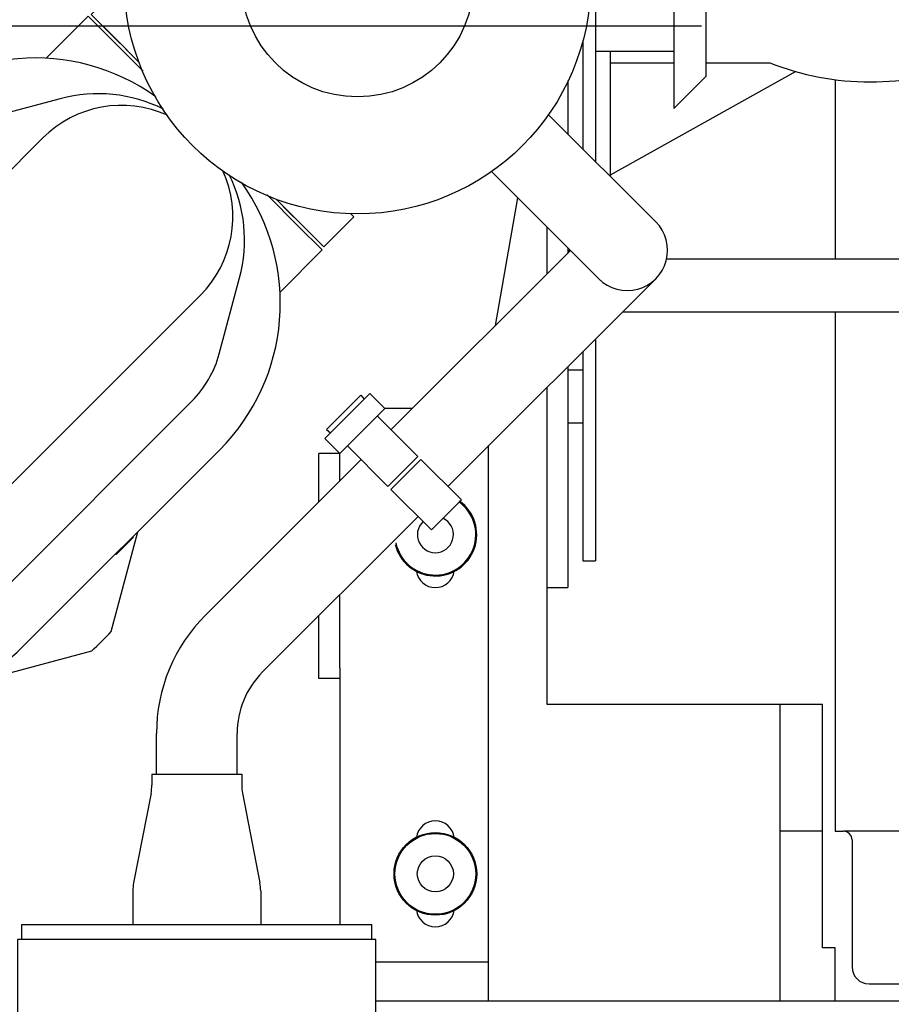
# Model space of a CAD drawing. Header units: millimetres. Extents: x 0 to 1189, y 0 to 841.
# Tile 147 of 175: x 932 to 948, y 250 to 268. Entities that reach past the tile are written whole.
import ezdxf

# ---------------------------------------------------------------- set-up
doc = ezdxf.new("R2010")
doc.units = ezdxf.units.MM
doc.header["$LTSCALE"] = 65.395
doc.linetypes.add('CENTER', pattern=[0.6, 0.375, -0.075, 0.075, -0.075])
for name, color, linetype in [('25007_040000_TLKGS_KS_V_ABL1859', 7, 'CONTINUOUS'), ('25007_041000_TLKGS_KS_V_ABL1860', 7, 'CONTINUOUS'), ('25007_060000_TLKGS_KGS_V_ABL1796', 7, 'CONTINUOUS'), ('25007_061000_TLKGS_KGS_V_ABL1797', 7, 'CONTINUOUS'), ('25007_153200_271312_ABL1763', 7, 'CONTINUOUS'), ('25007_153202_10_ABL1815', 7, 'CONTINUOUS'), ('25007_153202_10_T1_PBL1914', 7, 'CONTINUOUS'), ('25007_153700_41_ABL1811', 7, 'CONTINUOUS'), ('25007_153700_41_T1_PBL1812', 7, 'CONTINUOUS'), ('25007_153700_41_T2_PBL1887', 7, 'CONTINUOUS'), ('25007_153700_41_T3_PBL1837', 7, 'CONTINUOUS'), ('25007_634500_05_SIMPLE1_A_ABL1808', 7, 'CONTINUOUS'), ('25007_634500_05_SIMPLE1_T1_A_PBL1809', 7, 'CONTINUOUS'), ('25007_641000_05_SIMPLE1_E_ABL1813', 7, 'CONTINUOUS'), ('25007_641000_05_SIMPLE1_T2_E_PBL1835', 7, 'CONTINUOUS'), ('25007_641000_05_SIMPLE1_T3_E_PBL1886', 7, 'CONTINUOUS'), ('25007_641000_05_SIMPLE1_T5_E_PBL2496', 7, 'CONTINUOUS'), ('25007_733000_05_SIMPLE1_A_ABL1861', 7, 'CONTINUOUS'), ('25007_733000_05_SIMPLE1_T1_A_PBL1862', 7, 'CONTINUOUS'), ('25007_765000_05_SIMPLE1_T1_X_PBL1858', 7, 'CONTINUOUS'), ('25007_765000_05_SIMPLE1_X_ABL1857', 7, 'CONTINUOUS'), ('25067_000000_IMO-2_SKL_PBL1873', 7, 'CONTINUOUS'), ('25067_000000_TLKGS_MARKETING_ABL1795', 7, 'CONTINUOUS'), ('25067_030000_TLKGS_V_ABL1819', 7, 'CONTINUOUS'), ('25067_100000_TLKGS_V_ABL1820', 7, 'CONTINUOUS'), ('25067_111000_21_SIMPLE1_A_ABL1825', 7, 'CONTINUOUS'), ('25067_111000_21_SIMPLE1_T1_A_PBL1826', 7, 'CONTINUOUS'), ('25067_111200_24_SIMPLE1_T11_X_PBL1863', 7, 'CONTINUOUS'), ('25067_111200_24_SIMPLE1_T5_X_PBL1845', 7, 'CONTINUOUS'), ('25067_111200_24_SIMPLE1_T9_X_PBL1843', 7, 'CONTINUOUS'), ('25067_111200_24_SIMPLE1_X_ABL1821', 7, 'CONTINUOUS'), ('6M25C_GENSET_GENERATOR_ABL1800', 7, 'CONTINUOUS'), ('6M25C_GENSET_GENERATOR_T1_PBL1801', 7, 'CONTINUOUS'), ('6M25C_GENSET_SCHUTZHAUBE_ABL1803', 7, 'CONTINUOUS'), ('6M25C_GENSET_SCHUTZHAUBE_T1_PBL1804', 7, 'CONTINUOUS'), ('6M25C_GENSET_STD_GRUNDRAHMEN_ABL1761', 7, 'CONTINUOUS'), ('6M25C_GENSET_STD_GRUNDRAHMEN_T1_PBL1762', 7, 'CONTINUOUS'), ('D2616-2-K-60_3-2_9-42_4-2_6_PBL1836', 7, 'CONTINUOUS'), ('D6796-10_PBL1885', 7, 'CONTINUOUS'), ('D6796-16_PBL2492', 7, 'CONTINUOUS'), ('D6796-16_PBL2495', 7, 'CONTINUOUS'), ('EN1092-1-01A-DN50-PN16-61_5_PBL1816', 7, 'CONTINUOUS'), ('LAUTERBACH_SP_RING_2_0165_70_PBL1807', 7, 'CONTINUOUS'), ('links_8_VBL1760', 7, 'CONTINUOUS'), ('RKD3000-38_PBL1888', 7, 'CONTINUOUS'), ('RKD3000-38_PBL1889', 7, 'CONTINUOUS')]:
    doc.layers.add(name, color=color, linetype=linetype)

# ---------------------------------------------------------------- blocks, each defined once
blk = doc.blocks.new('6M25C_GENSET_STD_GRUNDRAHMEN_T1_PBL1762', base_point=(920, 233.6))
at = {"layer": '6M25C_GENSET_STD_GRUNDRAHMEN_T1_PBL1762', "color": 7, "linetype": 'Continuous'}
blk.add_line((938.38, 249.6), (952.004, 249.6), dxfattribs=at)
blk = doc.blocks.new('6M25C_GENSET_STD_GRUNDRAHMEN_ABL1761', base_point=(920, 233.6))
at = {"layer": '6M25C_GENSET_STD_GRUNDRAHMEN_T1_PBL1762'}
blk.add_blockref('6M25C_GENSET_STD_GRUNDRAHMEN_T1_PBL1762', (920, 233.6), dxfattribs=at)
blk = doc.blocks.new('LAUTERBACH_SP_RING_2_0165_70_PBL1807', base_point=(935, 249.36))
at = {"layer": 'LAUTERBACH_SP_RING_2_0165_70_PBL1807', "color": 7, "linetype": 'Continuous'}
for p, q in [((938.38, 250.76), (931.62, 250.76)), ((931.62, 250.76), (931.62, 247.96)), ((938.38, 247.96), (938.38, 250.76)), ((938.38, 247.96), (931.62, 247.96))]:
    blk.add_line(p, q, dxfattribs=at)
blk = doc.blocks.new('25007_153700_41_T1_PBL1812', base_point=(939.1, 255.557))
at = {"layer": '25007_153700_41_T1_PBL1812', "color": 7, "linetype": 'Continuous'}
for p, q in [((939.062, 260.777), (938.548, 260.777)), ((940.5, 250.337), (940.5, 260.065)), ((937.7, 255.885), (937.7, 251.04)), ((938.38, 250.337), (940.5, 250.337))]:
    blk.add_line(p, q, dxfattribs=at)
for centre, start, end in [((939.5, 257.757), 187.3266, 352.6734), ((939.5, 252.637), 7.3266, 172.6734), ((939.5, 251.357), 187.3266, 352.6734)]:
    blk.add_arc(centre, 0.36, start, end, dxfattribs=at)
blk = doc.blocks.new('25007_153700_41_T3_PBL1837', base_point=(937.5, 257.807))
at = {"layer": '25007_153700_41_T3_PBL1837', "color": 7, "linetype": 'Continuous'}
for p, q in [((937.7, 259.928), (937.3, 259.928)), ((937.3, 259.015), (937.3, 259.928)), ((937.7, 259.415), (937.7, 259.928)), ((937.7, 255.885), (937.7, 257.265)), ((937.3, 255.685), (937.3, 256.865)), ((937.7, 255.685), (937.3, 255.685))]:
    blk.add_line(p, q, dxfattribs=at)
blk = doc.blocks.new('25007_153700_41_T2_PBL1887', base_point=(937.983, 260.494))
at = {"layer": '25007_153700_41_T2_PBL1887', "color": 7, "linetype": 'Continuous'}
for p, q in [((938.266, 261.059), (937.417, 260.211)), ((938.266, 261.059), (938.548, 260.777)), ((938.548, 260.777), (937.7, 259.928)), ((937.417, 260.211), (937.7, 259.928))]:
    blk.add_line(p, q, dxfattribs=at)
blk = doc.blocks.new('25007_153700_41_ABL1811', base_point=(938.9, 255.698))
at = {"layer": '25007_153700_41_T1_PBL1812'}
blk.add_blockref('25007_153700_41_T1_PBL1812', (939.1, 255.557), dxfattribs=at)
at = {"layer": '25007_153700_41_T2_PBL1887'}
blk.add_blockref('25007_153700_41_T2_PBL1887', (937.983, 260.494), dxfattribs=at)
at = {"layer": '25007_153700_41_T3_PBL1837'}
blk.add_blockref('25007_153700_41_T3_PBL1837', (937.5, 257.807), dxfattribs=at)
blk = doc.blocks.new('EN1092-1-01A-DN50-PN16-61_5_PBL1816', base_point=(935, 250.9))
at = {"layer": 'EN1092-1-01A-DN50-PN16-61_5_PBL1816', "color": 7, "linetype": 'Continuous'}
for p, q in [((931.7, 251.04), (938.3, 251.04)), ((931.7, 250.76), (931.7, 251.04)), ((938.3, 250.76), (938.3, 251.04))]:
    blk.add_line(p, q, dxfattribs=at)
blk = doc.blocks.new('D2616-2-K-60_3-2_9-42_4-2_6_PBL1836', base_point=(935, 252.46))
at = {"layer": 'D2616-2-K-60_3-2_9-42_4-2_6_PBL1836', "color": 7, "linetype": 'Continuous'}
for p, q in [((934.152, 253.88), (935.848, 253.88)), ((934.152, 253.88), (934.152, 253.67)), ((935.848, 253.88), (935.848, 253.67)), ((934.137, 253.517), (933.809, 251.827)), ((935.863, 253.517), (936.191, 251.827)), ((933.794, 251.674), (933.794, 251.04)), ((936.206, 251.674), (936.206, 251.04))]:
    blk.add_line(p, q, dxfattribs=at)
for centre, start, end in [((933.352, 253.67), 349, 360), ((936.648, 253.67), 180, 191), ((934.594, 251.674), 169, 180), ((935.406, 251.674), 0, 11)]:
    blk.add_arc(centre, 0.8, start, end, dxfattribs=at)
blk = doc.blocks.new('25007_153202_10_T1_PBL1914', base_point=(938.949, 260.103))
at = {"layer": '25007_153202_10_T1_PBL1914', "color": 7, "linetype": 'Continuous'}
for p, q in [((943.658, 264.298), (941.631, 266.326)), ((942.584, 263.224), (940.557, 265.251)), ((938.664, 260.378), (942.046, 263.761)), ((939.738, 259.304), (943.658, 263.224)), ((935.166, 256.88), (938.098, 259.813)), ((936.24, 255.806), (939.173, 258.738)), ((934.24, 253.88), (934.24, 254.646)), ((935.76, 253.88), (935.76, 254.646))]:
    blk.add_line(p, q, dxfattribs=at)
for centre, radius, start, end in [((943.121, 263.761), 0.76, 225, 45), ((937.4, 254.646), 3.16, 135, 180), ((937.4, 254.646), 1.64, 135, 180)]:
    blk.add_arc(centre, radius, start, end, dxfattribs=at)
blk = doc.blocks.new('25007_153202_10_ABL1815', base_point=(937.679, 258.543))
at = {"layer": '25007_153202_10_T1_PBL1914'}
blk.add_blockref('25007_153202_10_T1_PBL1914', (938.949, 260.103), dxfattribs=at)
at = {"layer": 'D2616-2-K-60_3-2_9-42_4-2_6_PBL1836'}
blk.add_blockref('D2616-2-K-60_3-2_9-42_4-2_6_PBL1836', (935, 252.46), dxfattribs=at)
at = {"layer": 'EN1092-1-01A-DN50-PN16-61_5_PBL1816'}
blk.add_blockref('EN1092-1-01A-DN50-PN16-61_5_PBL1816', (935, 250.9), dxfattribs=at)
blk = doc.blocks.new('D6796-10_PBL1885', base_point=(937.802, 260.675))
at = {"layer": 'D6796-10_PBL1885', "color": 7, "linetype": 'Continuous'}
for p, q in [((937.445, 260.381), (938.096, 261.031)), ((938.096, 261.031), (938.159, 260.953)), ((937.445, 260.381), (937.524, 260.318))]:
    blk.add_line(p, q, dxfattribs=at)
blk = doc.blocks.new('RKD3000-38_PBL1888', base_point=(939.326, 259.15))
at = {"layer": 'RKD3000-38_PBL1888', "color": 7, "linetype": 'Continuous'}
for p, q in [((939.227, 259.815), (938.662, 259.249)), ((939.991, 259.051), (939.227, 259.815)), ((939.425, 258.486), (938.662, 259.249)), ((939.991, 259.051), (939.425, 258.486))]:
    blk.add_line(p, q, dxfattribs=at)
blk = doc.blocks.new('RKD3000-38_PBL1889', base_point=(938.506, 259.971))
at = {"layer": 'RKD3000-38_PBL1889', "color": 7, "linetype": 'Continuous'}
for p, q in [((939.171, 259.872), (938.407, 260.635)), ((938.605, 259.306), (937.841, 260.07)), ((939.171, 259.872), (938.605, 259.306))]:
    blk.add_line(p, q, dxfattribs=at)
blk = doc.blocks.new('D6796-16_PBL2492', base_point=(939.5, 251.99664))
at = {"layer": 'D6796-16_PBL2492', "color": 7, "linetype": 'Continuous'}
for radius in [0.78, 0.76182, 0.34]:
    blk.add_circle((939.5, 251.99664), radius, dxfattribs=at)
blk = doc.blocks.new('D6796-16_PBL2495', base_point=(939.34855, 258.62162))
at = {"layer": 'D6796-16_PBL2495', "color": 7, "linetype": 'Continuous'}
for radius, start, end in [(0.78, 193.600373, 54.294511), (0.76182, 191.651049, 54.474361), (0.34, 133.252279, 65.195623)]:
    blk.add_arc((939.5, 258.39664), radius, start, end, dxfattribs=at)
blk = doc.blocks.new('25007_153200_271312_ABL1763', base_point=(933.962, 257.82))
at = {"layer": '25007_153202_10_ABL1815'}
blk.add_blockref('25007_153202_10_ABL1815', (937.679, 258.543), dxfattribs=at)
at = {"layer": '25007_153700_41_ABL1811'}
blk.add_blockref('25007_153700_41_ABL1811', (938.9, 255.698), dxfattribs=at)
at = {"layer": 'D6796-10_PBL1885'}
blk.add_blockref('D6796-10_PBL1885', (937.802, 260.675), dxfattribs=at)
at = {"layer": 'D6796-16_PBL2492'}
blk.add_blockref('D6796-16_PBL2492', (939.5, 251.997), dxfattribs=at)
at = {"layer": 'D6796-16_PBL2495'}
blk.add_blockref('D6796-16_PBL2495', (939.349, 258.622), dxfattribs=at)
at = {"layer": 'LAUTERBACH_SP_RING_2_0165_70_PBL1807'}
blk.add_blockref('LAUTERBACH_SP_RING_2_0165_70_PBL1807', (935, 249.36), dxfattribs=at)
at = {"layer": 'RKD3000-38_PBL1888'}
blk.add_blockref('RKD3000-38_PBL1888', (939.326, 259.15), dxfattribs=at)
at = {"layer": 'RKD3000-38_PBL1889'}
blk.add_blockref('RKD3000-38_PBL1889', (938.506, 259.971), dxfattribs=at)
blk = doc.blocks.new('25007_634500_05_SIMPLE1_T1_A_PBL1809', base_point=(919.8, 267.179))
at = {"layer": '25007_634500_05_SIMPLE1_T1_A_PBL1809', "color": 7, "linetype": 'Continuous'}
for p, q in [((940.632, 262.346), (941.056, 264.751)), ((940.5, 249.6), (940.5, 250.337)), ((938.38, 249.6), (940.5, 249.6))]:
    blk.add_line(p, q, dxfattribs=at)
blk = doc.blocks.new('25007_634500_05_SIMPLE1_A_ABL1808', base_point=(919.8, 267.179))
at = {"layer": '25007_634500_05_SIMPLE1_T1_A_PBL1809'}
blk.add_blockref('25007_634500_05_SIMPLE1_T1_A_PBL1809', (919.8, 267.179), dxfattribs=at)
blk = doc.blocks.new('25007_641000_05_SIMPLE1_T2_E_PBL1835', base_point=(930.372, 261.32))
at = {"layer": '25007_641000_05_SIMPLE1_T2_E_PBL1835', "color": 7, "linetype": 'Continuous'}
for p, q in [((932.952, 268.18), (932.157, 267.385)), ((933.398, 267.735), (932.952, 268.18)), ((933.991, 267.142), (933.398, 267.735)), ((932.426, 266.622), (930.993, 266.238)), ((929.177, 266.243), (925.5, 262.565)), ((932.096, 265.882), (927.727, 261.511)), ((930.097, 265.72), (926.095, 261.717)), ((936.92, 264.214), (936.328, 264.806)), ((927.635, 264.7), (925.753, 264.196)), ((927.535, 264.617), (927.209, 264.292)), ((927.543, 264.608), (927.535, 264.617)), ((927.209, 264.292), (927.218, 264.283)), ((937.365, 263.768), (936.92, 264.214)), ((925.389, 263.831), (924.788, 261.587)), ((937.365, 263.768), (936.57, 262.973)), ((935.423, 261.809), (935.807, 263.243)), ((935.067, 262.912), (930.697, 258.542)), ((927.727, 261.511), (928.081, 261.158)), ((928.081, 261.157), (926.526, 259.602)), ((928.081, 261.158), (930.344, 258.895)), ((925.615, 259.596), (924.229, 260.982)), ((930.904, 256.91), (934.906, 260.913)), ((925.577, 260.82), (925.326, 259.884)), ((925.578, 260.821), (925.468, 260.411)), ((925.468, 260.411), (925.327, 259.884)), ((925.468, 260.411), (926.048, 259.831)), ((925.468, 260.411), (926.048, 259.831)), ((925.468, 260.411), (925.468, 260.411)), ((924.766, 258.747), (923.38, 260.133)), ((926.172, 259.955), (925.889, 259.672)), ((929.142, 256.986), (926.172, 259.955)), ((931.752, 256.315), (935.429, 259.993)), ((925.79, 259.771), (924.574, 258.554)), ((925.889, 259.672), (925.79, 259.771)), ((924.144, 259.369), (923.647, 258.872)), ((923.647, 258.872), (924.135, 258.384)), ((924.094, 258.428), (923.648, 258.873)), ((930.344, 258.895), (928.789, 257.339)), ((930.344, 258.895), (930.697, 258.542)), ((924.525, 257.997), (924.094, 258.428)), ((924.574, 258.555), (927.403, 255.727)), ((924.574, 258.554), (927.403, 255.726)), ((933.383, 256.569), (933.887, 258.45)), ((924.135, 258.384), (924.566, 257.953)), ((933.478, 258.025), (933.804, 258.35)), ((933.804, 258.35), (933.795, 258.359)), ((925.501, 257.021), (924.525, 257.997)), ((924.566, 257.953), (925.5, 257.02)), ((933.47, 258.033), (933.478, 258.025)), ((925.499, 257.019), (925.5, 257.02)), ((925.499, 257.019), (926.207, 256.312)), ((925.501, 257.021), (926.209, 256.314)), ((927.403, 255.726), (928.619, 256.943)), ((928.619, 256.943), (928.859, 256.702)), ((928.619, 256.943), (928.86, 256.703)), ((928.859, 256.702), (929.142, 256.986)), ((929.018, 256.862), (929.598, 256.282)), ((929.018, 256.861), (929.598, 256.282)), ((928.265, 256.589), (928.364, 256.49)), ((928.42, 256.546), (927.799, 255.925)), ((928.561, 256.404), (927.941, 255.784)), ((928.265, 256.391), (928.406, 256.249)), ((928.42, 256.546), (928.561, 256.404)), ((929.598, 256.282), (930.008, 256.392)), ((926.207, 256.313), (927.14, 255.379)), ((926.207, 256.312), (926.207, 256.313)), ((927.184, 255.339), (926.208, 256.314)), ((928.445, 256.288), (928.671, 256.062)), ((928.641, 256.025), (929.598, 256.282)), ((929.598, 256.282), (929.598, 256.282)), ((930.774, 255.603), (933.019, 256.205)), ((927.756, 256.08), (927.855, 255.981)), ((927.954, 256.08), (928.096, 255.939)), ((928.671, 256.062), (928.284, 255.674)), ((927.799, 255.925), (927.941, 255.784)), ((928.057, 255.901), (928.284, 255.674)), ((927.14, 255.379), (927.572, 254.948)), ((927.616, 254.907), (927.184, 255.339)), ((928.771, 255.171), (928.06, 254.461)), ((928.626, 255.027), (929.217, 255.185)), ((927.572, 254.948), (928.06, 254.461)), ((928.061, 254.461), (927.616, 254.907))]:
    blk.add_line(p, q, dxfattribs=at)
for centre, radius, start, end in [((931.949, 263.471), 3.92, 54.4138, 135.0099), ((933.141, 263.956), 2.76, 63.5338, 105.0099), ((933.581, 264.397), 2.1, 65.6299, 135.0099), ((931.511, 264.306), 2, 105.0099, 135.0099), ((933.581, 264.397), 2.1, 315.0099, 24.3793), ((933.141, 263.956), 2.76, 345.0099, 26.4754), ((932.656, 262.764), 3.92, 315.0099, 35.606), ((929.388, 260.202), 5.4, 132.3017, 137.7697), ((928.273, 259.794), 3.92, 135.0099, 166.1177), ((933.491, 262.327), 2, 315.0099, 345.0099), ((927.51, 260.303), 2, 135.0099, 165.0099), ((923.804, 260.557), 0.6, 45.0099, 225.0099), ((928.273, 259.794), 3.92, 190.3441, 225.0099), ((927.916, 258.73), 2.8, 197.8447, 252.1749), ((929.49, 258.324), 2, 285.0099, 315.0099), ((929.388, 260.202), 5.4, 312.2501, 317.7181), ((928.98, 259.087), 3.92, 225.0099, 315.0099), ((927.916, 258.73), 2.8, 284.8324, 285.0099), ((927.916, 258.73), 2.8, 264.0816, 267.7496)]:
    blk.add_arc(centre, radius, start, end, dxfattribs=at)
blk = doc.blocks.new('25007_641000_05_SIMPLE1_T3_E_PBL1886', base_point=(937.811, 268.628))
at = {"layer": '25007_641000_05_SIMPLE1_T3_E_PBL1886', "color": 7, "linetype": 'Continuous'}
for p, q in [((938.852, 273.173), (939.108, 273.429)), ((939.108, 273.429), (939.311, 273.226)), ((939.311, 273.226), (939.559, 272.979)), ((942.161, 270.377), (942.409, 270.129)), ((942.409, 270.129), (942.611, 269.927)), ((942.356, 269.671), (942.611, 269.927)), ((933.011, 268.211), (933.577, 268.777)), ((933.638, 268.716), (933.577, 268.777)), ((933.477, 267.747), (933.011, 268.211)), ((933.011, 268.211), (933.475, 267.745)), ((933.475, 267.745), (933.654, 267.567)), ((933.903, 267.321), (933.477, 267.747)), ((933.654, 267.567), (933.654, 267.566)), ((933.654, 267.566), (933.901, 267.32)), ((933.908, 267.316), (933.903, 267.321)), ((936.931, 264.293), (936.5, 264.724)), ((936.504, 264.718), (936.751, 264.471)), ((936.751, 264.471), (936.751, 264.47)), ((936.751, 264.47), (936.93, 264.292)), ((937.395, 263.827), (937.961, 264.394)), ((937.961, 264.394), (937.901, 264.454)), ((936.93, 264.292), (937.395, 263.827)), ((937.396, 263.828), (936.931, 264.293))]:
    blk.add_line(p, q, dxfattribs=at)
for start, end in [(27.2105, 62.8297), (18.428, 25.2911), (9.6512, 15.7317), (359.9718, 6.4986)]:
    blk.add_arc((938.033, 268.85), 4.4, start, end, dxfattribs=at)
blk = doc.blocks.new('25007_641000_05_SIMPLE1_T5_E_PBL2496', base_point=(938.032, 268.848))
at = {"layer": '25007_641000_05_SIMPLE1_T5_E_PBL2496', "color": 7, "linetype": 'Continuous'}
for radius in [4.4, 2.192]:
    blk.add_circle((938.032, 268.848), radius, dxfattribs=at)
blk = doc.blocks.new('25007_641000_05_SIMPLE1_E_ABL1813', base_point=(931.202, 262.018))
at = {"layer": '25007_641000_05_SIMPLE1_T2_E_PBL1835'}
blk.add_blockref('25007_641000_05_SIMPLE1_T2_E_PBL1835', (930.372, 261.32), dxfattribs=at)
at = {"layer": '25007_641000_05_SIMPLE1_T3_E_PBL1886'}
blk.add_blockref('25007_641000_05_SIMPLE1_T3_E_PBL1886', (937.811, 268.628), dxfattribs=at)
at = {"layer": '25007_641000_05_SIMPLE1_T5_E_PBL2496'}
blk.add_blockref('25007_641000_05_SIMPLE1_T5_E_PBL2496', (938.032, 268.848), dxfattribs=at)
blk = doc.blocks.new('25007_765000_05_SIMPLE1_T1_X_PBL1858', base_point=(950.72, 277.706))
at = {"layer": '25007_765000_05_SIMPLE1_T1_X_PBL1858', "color": 7, "linetype": 'Continuous'}
for p, q in [((951.6, 263.596), (943.862, 263.596)), ((951.6, 262.596), (943.031, 262.596))]:
    blk.add_line(p, q, dxfattribs=at)
blk = doc.blocks.new('25007_765000_05_SIMPLE1_X_ABL1857', base_point=(950.72, 277.706))
at = {"layer": '25007_765000_05_SIMPLE1_T1_X_PBL1858'}
blk.add_blockref('25007_765000_05_SIMPLE1_T1_X_PBL1858', (950.72, 277.706), dxfattribs=at)
blk = doc.blocks.new('25007_061000_TLKGS_KGS_V_ABL1797', base_point=(921.577, 289.632))
at = {"layer": '25007_634500_05_SIMPLE1_A_ABL1808'}
blk.add_blockref('25007_634500_05_SIMPLE1_A_ABL1808', (919.8, 267.179), dxfattribs=at)
at = {"layer": '25007_641000_05_SIMPLE1_E_ABL1813'}
blk.add_blockref('25007_641000_05_SIMPLE1_E_ABL1813', (931.202, 262.018), dxfattribs=at)
at = {"layer": '25007_765000_05_SIMPLE1_X_ABL1857'}
blk.add_blockref('25007_765000_05_SIMPLE1_X_ABL1857', (950.72, 277.706), dxfattribs=at)
blk = doc.blocks.new('25007_060000_TLKGS_KGS_V_ABL1796', base_point=(925.947, 302.166))
at = {"layer": '25007_061000_TLKGS_KGS_V_ABL1797'}
blk.add_blockref('25007_061000_TLKGS_KGS_V_ABL1797', (921.577, 289.632), dxfattribs=at)
blk = doc.blocks.new('25067_111200_24_SIMPLE1_T9_X_PBL1843', base_point=(941.8, 262.183))
at = {"layer": '25067_111200_24_SIMPLE1_T9_X_PBL1843', "color": 7, "linetype": 'Continuous'}
for p, q in [((942, 266.965), (942, 265.957)), ((942, 263.807), (942, 263.715)), ((942, 261.565), (942, 257.4)), ((941.6, 257.4), (942, 257.4))]:
    blk.add_line(p, q, dxfattribs=at)
blk = doc.blocks.new('25067_111200_24_SIMPLE1_T5_X_PBL1845', base_point=(943.1, 266.7))
at = {"layer": '25067_111200_24_SIMPLE1_T5_X_PBL1845', "color": 7, "linetype": 'Continuous'}
for p, q in [((941.72, 275.5), (941.6, 275.5)), ((941.72, 274.5), (941.6, 274.5)), ((942.52, 269.416), (942.52, 265.437)), ((944, 269.416), (944, 266.44)), ((944.6, 269.416), (944.6, 267.04)), ((942.28, 267.702), (942.28, 265.677)), ((942.52, 267.52), (944, 267.52)), ((944.6, 267.04), (944, 266.44)), ((942.52, 262.085), (942.52, 257.9)), ((942.28, 261.845), (942.28, 257.9)), ((942.28, 261.5), (942, 261.5)), ((942.28, 260.5), (942, 260.5)), ((942.28, 257.9), (942.52, 257.9))]:
    blk.add_line(p, q, dxfattribs=at)
blk = doc.blocks.new('25067_111200_24_SIMPLE1_T11_X_PBL1863', base_point=(942.023, 263.76))
at = {"layer": '25067_111200_24_SIMPLE1_T11_X_PBL1863', "color": 7, "linetype": 'Continuous'}
blk.add_line((942, 263.76), (942.045, 263.76), dxfattribs=at)
blk = doc.blocks.new('25067_111200_24_SIMPLE1_X_ABL1821', base_point=(918.646, 281.9))
at = {"layer": '25067_111200_24_SIMPLE1_T11_X_PBL1863'}
blk.add_blockref('25067_111200_24_SIMPLE1_T11_X_PBL1863', (942.023, 263.76), dxfattribs=at)
at = {"layer": '25067_111200_24_SIMPLE1_T5_X_PBL1845'}
blk.add_blockref('25067_111200_24_SIMPLE1_T5_X_PBL1845', (943.1, 266.7), dxfattribs=at)
at = {"layer": '25067_111200_24_SIMPLE1_T9_X_PBL1843'}
blk.add_blockref('25067_111200_24_SIMPLE1_T9_X_PBL1843', (941.8, 262.183), dxfattribs=at)
blk = doc.blocks.new('25067_111000_21_SIMPLE1_T1_A_PBL1826', base_point=(920, 279.08))
at = {"layer": '25067_111000_21_SIMPLE1_T1_A_PBL1826', "color": 7, "linetype": 'Continuous'}
for p, q in [((941.6, 264.207), (941.6, 263.315)), ((941.6, 261.165), (941.6, 255.2)), ((941.6, 255.2), (946, 255.2)), ((946, 255.2), (946, 249.6))]:
    blk.add_line(p, q, dxfattribs=at)
blk = doc.blocks.new('25067_111000_21_SIMPLE1_A_ABL1825', base_point=(920, 279.08))
at = {"layer": '25067_111000_21_SIMPLE1_T1_A_PBL1826'}
blk.add_blockref('25067_111000_21_SIMPLE1_T1_A_PBL1826', (920, 279.08), dxfattribs=at)
blk = doc.blocks.new('25067_100000_TLKGS_V_ABL1820', base_point=(919.346, 289.59))
at = {"layer": '25067_111000_21_SIMPLE1_A_ABL1825'}
blk.add_blockref('25067_111000_21_SIMPLE1_A_ABL1825', (920, 279.08), dxfattribs=at)
at = {"layer": '25067_111200_24_SIMPLE1_X_ABL1821'}
blk.add_blockref('25067_111200_24_SIMPLE1_X_ABL1821', (918.646, 281.9), dxfattribs=at)
blk = doc.blocks.new('25067_030000_TLKGS_V_ABL1819', base_point=(931.866, 307.393))
at = {"layer": '25067_100000_TLKGS_V_ABL1820'}
blk.add_blockref('25067_100000_TLKGS_V_ABL1820', (919.346, 289.59), dxfattribs=at)
blk = doc.blocks.new('25007_733000_05_SIMPLE1_T1_A_PBL1862', base_point=(949.49, 266.297))
at = {"layer": '25007_733000_05_SIMPLE1_T1_A_PBL1862', "color": 7, "linetype": 'Continuous'}
for p, q in [((942.8, 267.52), (942.8, 265.157)), ((942.8, 267.3), (944, 267.3)), ((944.6, 267.3), (945.806, 267.3)), ((949.594, 267.3), (951.5, 267.3)), ((949.9, 266.3), (949.9, 267.3)), ((946.301, 267.133), (942.8, 265.18)), ((955.5, 266.3), (955.5, 266.696)), ((949.9, 266.3), (953.1, 266.3)), ((951.3, 265.604), (951.3, 266.3)), ((954.1, 266.3), (955.5, 266.3)), ((951.3, 265.604), (953.1, 265.604)), ((951.86, 264.604), (951.86, 265.604)), ((950.521, 264.22), (951.86, 264.604)), ((951.86, 264.604), (953.015, 264.604)), ((954.879, 264.22), (954.015, 264.468)), ((949.22, 264.22), (952.817, 264.22)), ((953.935, 264.22), (956.18, 264.22)), ((953.202, 263.18), (956.18, 263.18))]:
    blk.add_line(p, q, dxfattribs=at)
for centre, radius, start, end in [((947.7, 272.1), 3.36, 233.0629, 281.5897), ((947.7, 272.1), 3.085, 240.6558, 275.7674), ((947.7, 272.1), 5.16, 248.4711, 291.5289), ((949.22, 263.7), 0.52, 90, 191.6237), ((956.18, 263.7), 0.52, 270, 90)]:
    blk.add_arc(centre, radius, start, end, dxfattribs=at)
blk = doc.blocks.new('25007_733000_05_SIMPLE1_A_ABL1861', base_point=(949.49, 266.297))
at = {"layer": '25007_733000_05_SIMPLE1_T1_A_PBL1862'}
blk.add_blockref('25007_733000_05_SIMPLE1_T1_A_PBL1862', (949.49, 266.297), dxfattribs=at)
blk = doc.blocks.new('25007_041000_TLKGS_KS_V_ABL1860', base_point=(949.49, 266.297))
at = {"layer": '25007_733000_05_SIMPLE1_A_ABL1861'}
blk.add_blockref('25007_733000_05_SIMPLE1_A_ABL1861', (949.49, 266.297), dxfattribs=at)
blk = doc.blocks.new('25007_040000_TLKGS_KS_V_ABL1859', base_point=(949.49, 266.297))
at = {"layer": '25007_041000_TLKGS_KS_V_ABL1860'}
blk.add_blockref('25007_041000_TLKGS_KS_V_ABL1860', (949.49, 266.297), dxfattribs=at)
blk = doc.blocks.new('25067_000000_TLKGS_MARKETING_ABL1795', base_point=(927.237, 305.643))
at = {"layer": '25007_040000_TLKGS_KS_V_ABL1859'}
blk.add_blockref('25007_040000_TLKGS_KS_V_ABL1859', (949.49, 266.297), dxfattribs=at)
at = {"layer": '25007_060000_TLKGS_KGS_V_ABL1796'}
blk.add_blockref('25007_060000_TLKGS_KGS_V_ABL1796', (925.947, 302.166), dxfattribs=at)
at = {"layer": '25067_030000_TLKGS_V_ABL1819'}
blk.add_blockref('25067_030000_TLKGS_V_ABL1819', (931.866, 307.393), dxfattribs=at)
blk = doc.blocks.new('6M25C_GENSET_GENERATOR_T1_PBL1801', base_point=(921.36, 295.48))
at = {"layer": '6M25C_GENSET_GENERATOR_T1_PBL1801', "color": 7, "linetype": 'Continuous'}
for p, q in [((946.8, 252.8), (946, 252.8)), ((950.84, 252.8), (947.2, 252.8))]:
    blk.add_line(p, q, dxfattribs=at)
blk = doc.blocks.new('6M25C_GENSET_GENERATOR_ABL1800', base_point=(921.36, 295.48))
at = {"layer": '6M25C_GENSET_GENERATOR_T1_PBL1801'}
blk.add_blockref('6M25C_GENSET_GENERATOR_T1_PBL1801', (921.36, 295.48), dxfattribs=at)
blk = doc.blocks.new('6M25C_GENSET_SCHUTZHAUBE_T1_PBL1804', base_point=(920, 265.903))
at = {"layer": '6M25C_GENSET_SCHUTZHAUBE_T1_PBL1804', "color": 7, "linetype": 'Continuous'}
for p, q in [((947.04, 266.987), (947.04, 263.596)), ((947.04, 262.596), (947.04, 252.8)), ((946, 255.2), (946.8, 255.2)), ((946.8, 250.6), (946.8, 255.2)), ((947.04, 252.8), (947.2, 252.8)), ((947.36, 252.64), (947.36, 250.24)), ((947.04, 250.6), (946.8, 250.6)), ((947.04, 249.6), (947.04, 250.6)), ((947.68, 249.92), (950.08, 249.92))]:
    blk.add_line(p, q, dxfattribs=at)
for centre, radius, start, end in [((947.2, 252.64), 0.16, 0, 90), ((947.68, 250.24), 0.32, 180, 270)]:
    blk.add_arc(centre, radius, start, end, dxfattribs=at)
blk = doc.blocks.new('6M25C_GENSET_SCHUTZHAUBE_ABL1803', base_point=(920, 265.903))
at = {"layer": '6M25C_GENSET_SCHUTZHAUBE_T1_PBL1804'}
blk.add_blockref('6M25C_GENSET_SCHUTZHAUBE_T1_PBL1804', (920, 265.903), dxfattribs=at)
blk = doc.blocks.new('25067_000000_IMO-2_SKL_PBL1873', base_point=(920, 299.688))
at = {"layer": '25067_000000_IMO-2_SKL_PBL1873', "color": 2, "linetype": 'CENTER'}
blk.add_line((920, 268), (951.623, 268), dxfattribs=at)
blk = doc.blocks.new('LINKS_8_VBL1760', base_point=(923.65, 299.188))
at = {"layer": '25007_153200_271312_ABL1763'}
blk.add_blockref('25007_153200_271312_ABL1763', (933.962, 257.82), dxfattribs=at)
at = {"layer": '25067_000000_IMO-2_SKL_PBL1873'}
blk.add_blockref('25067_000000_IMO-2_SKL_PBL1873', (920, 299.688), dxfattribs=at)
at = {"layer": '25067_000000_TLKGS_MARKETING_ABL1795'}
blk.add_blockref('25067_000000_TLKGS_MARKETING_ABL1795', (927.237, 305.643), dxfattribs=at)
at = {"layer": '6M25C_GENSET_GENERATOR_ABL1800'}
blk.add_blockref('6M25C_GENSET_GENERATOR_ABL1800', (921.36, 295.48), dxfattribs=at)
at = {"layer": '6M25C_GENSET_SCHUTZHAUBE_ABL1803'}
blk.add_blockref('6M25C_GENSET_SCHUTZHAUBE_ABL1803', (920, 265.903), dxfattribs=at)
at = {"layer": '6M25C_GENSET_STD_GRUNDRAHMEN_ABL1761'}
blk.add_blockref('6M25C_GENSET_STD_GRUNDRAHMEN_ABL1761', (920, 233.6), dxfattribs=at)

msp = doc.modelspace()

# ---------------------------------------------------------------- block references
at = {"layer": 'links_8_VBL1760'}
msp.add_blockref('LINKS_8_VBL1760', (923.65, 299.18788), dxfattribs=at)

doc.saveas('drawing.dxf')
